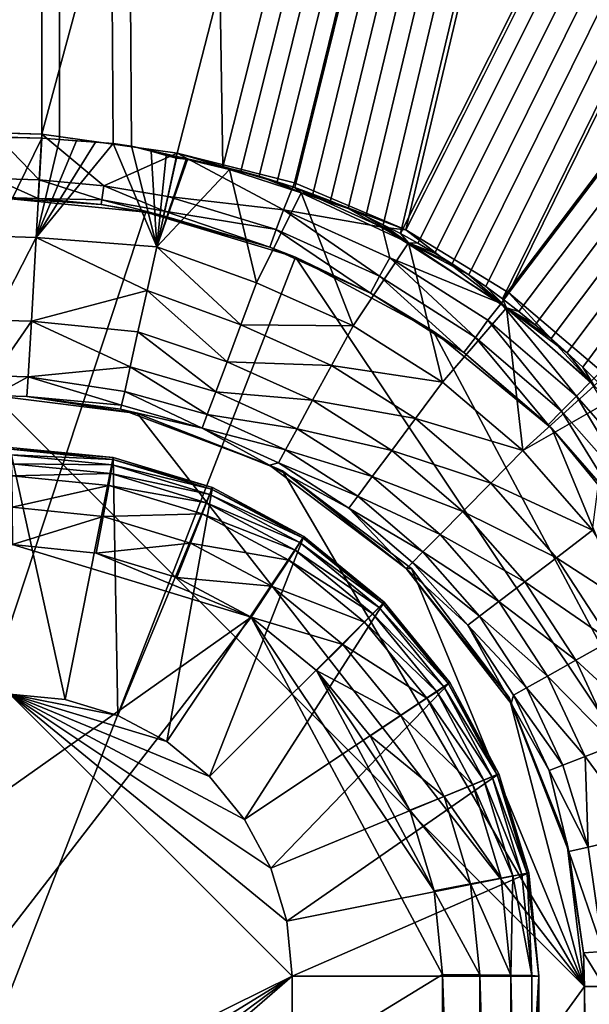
# Model space of a CAD drawing. Header units: metres. Extents: x -901 to 901, y -486 to 401.
# Tile 209 of 256: x 51 to 60, y 31 to 45. Entities that reach past the tile are written whole.
import ezdxf

# ---------------------------------------------------------------- set-up
doc = ezdxf.new("R2010")
doc.units = ezdxf.units.M

msp = doc.modelspace()

# ---------------------------------------------------------------- linework, layer by layer
at = {"layer": 'top0'}
for points in [[(0.734328, 223.983383, -499.717346), (51.480598, 223.983383, -499.717346), (0.734328, 43.760258, -503.492493)], [(51.480598, 223.983383, -499.717346), (50.746269, 43.760258, -503.492493), (0.734328, 43.760258, -503.492493)], [(50.746269, 43.69743, -500.493134), (51.480598, 223.920547, -496.718018), (0.734328, 223.920547, -496.718018)], [(51.480598, 223.983383, -499.717346), (51.480598, 43.739395, -503.49292), (50.746269, 43.760258, -503.492493)], [(50.746269, 43.69743, -500.493134), (51.480598, 43.676567, -500.493591), (51.480598, 223.920547, -496.718018)], [(51.480598, 43.739395, -503.49292), (51.480598, 223.983383, -499.717346), (99.888733, 223.959961, -499.592224)], [(53.527187, 43.449425, -503.495331), (51.480598, 43.739395, -503.49292), (99.888733, 223.959961, -499.592224)], [(51.480598, 223.920547, -496.718018), (54.214935, 43.245422, -500.496002), (99.785164, 223.928391, -496.596436)], [(52.557301, 43.597996, -500.49411), (52.836502, 43.559433, -500.494293), (51.480598, 223.920547, -496.718018)], [(52.836502, 43.559433, -500.494293), (54.214935, 43.245422, -500.496002), (51.480598, 223.920547, -496.718018)], [(51.480598, 43.676567, -500.493591), (51.748047, 43.657581, -500.493927), (51.480598, 223.920547, -496.718018)], [(51.748047, 43.657581, -500.493927), (52.557301, 43.597996, -500.49411), (51.480598, 223.920547, -496.718018)], [(99.888733, 223.959961, -499.592224), (55.299904, 43.002987, -503.495331), (53.527187, 43.449425, -503.495331)], [(54.214935, 43.245422, -500.496002), (54.490093, 43.177109, -500.496002), (99.785164, 223.928391, -496.596436)], [(99.785164, 223.928391, -496.596436), (54.490093, 43.177109, -500.496002), (54.763939, 43.101849, -500.496002)], [(54.763939, 43.101849, -500.496002), (55.036449, 43.019512, -500.496002), (99.785164, 223.928391, -496.596436)], [(55.036449, 43.019512, -500.496002), (55.307594, 42.929974, -500.496002), (99.785164, 223.928391, -496.596436)], [(56.984638, 42.293407, -503.495331), (55.299904, 43.002987, -503.495331), (99.888733, 223.959961, -499.592224)], [(99.785164, 223.928391, -496.596436), (55.307594, 42.929974, -500.496002), (55.577347, 42.833103, -500.496002)], [(55.577347, 42.833103, -500.496002), (55.845684, 42.728775, -500.496002), (99.785164, 223.928391, -496.596436)], [(55.845684, 42.728775, -500.496002), (56.112568, 42.616859, -500.496002), (99.785164, 223.928391, -496.596436)], [(99.785164, 223.928391, -496.596436), (56.112568, 42.616859, -500.496002), (56.377979, 42.497231, -500.496002)], [(56.377979, 42.497231, -500.496002), (56.641891, 42.369759, -500.496002), (99.785164, 223.928391, -496.596436)], [(56.641891, 42.369759, -500.496002), (56.90427, 42.234318, -500.496002), (99.785164, 223.928391, -496.596436)], [(99.785164, 223.928391, -496.596436), (56.90427, 42.234318, -500.496002), (148.050934, 223.930923, -496.255829)], [(56.90427, 42.234318, -500.496002), (57.165089, 42.090778, -500.496002), (148.050934, 223.930923, -496.255829)], [(148.24852, 223.902283, -499.237854), (56.984638, 42.293407, -503.495331), (99.888733, 223.959961, -499.592224)], [(58.54258, 41.33704, -503.495331), (56.984638, 42.293407, -503.495331), (148.24852, 223.902283, -499.237854)], [(148.050934, 223.930923, -496.255829), (57.165089, 42.090778, -500.496002), (57.424324, 41.939011, -500.496002)], [(57.424324, 41.939011, -500.496002), (57.681946, 41.778889, -500.496002), (148.050934, 223.930923, -496.255829)], [(57.681946, 41.778889, -500.496002), (57.937923, 41.610287, -500.496002), (148.050934, 223.930923, -496.255829)], [(57.937923, 41.610287, -500.496002), (58.192173, 41.433163, -500.496002), (148.050934, 223.930923, -496.255829)], [(58.192173, 41.433163, -500.496002), (58.444324, 41.247849, -500.496002), (148.050934, 223.930923, -496.255829)], [(148.050934, 223.930923, -496.255829), (58.444324, 41.247849, -500.496002), (196.310562, 223.897324, -495.732025)], [(58.444324, 41.247849, -500.496002), (58.693947, 41.054779, -500.496002), (196.310562, 223.897324, -495.732025)], [(196.53624, 223.843063, -498.702637), (58.54258, 41.33704, -503.495331), (148.24852, 223.902283, -499.237854)], [(196.310562, 223.897324, -495.732025), (58.693947, 41.054779, -500.496002), (58.940605, 40.854397, -500.496002)], [(58.940605, 40.854397, -500.496002), (59.183861, 40.647129, -500.496002), (196.310562, 223.897324, -495.732025)], [(59.183861, 40.647129, -500.496002), (59.423283, 40.433414, -500.496002), (196.310562, 223.897324, -495.732025)], [(59.423283, 40.433414, -500.496002), (59.658436, 40.213688, -500.496002), (196.310562, 223.897324, -495.732025)], [(59.658436, 40.213688, -500.496002), (59.888878, 39.988384, -500.496002), (196.310562, 223.897324, -495.732025)], [(59.937843, 40.155907, -503.495331), (58.54258, 41.33704, -503.495331), (196.53624, 223.843063, -498.702637)], [(51.480598, 43.739395, -503.49292), (51.441067, 43.050426, -503.791534), (50.746269, 43.760258, -503.492493)], [(51.441067, 43.050426, -503.791534), (50.746269, 43.070175, -503.791107), (50.746269, 43.760258, -503.492493)], [(51.480598, 43.676567, -500.493591), (50.746269, 43.69743, -500.493134), (50.746269, 42.194439, -500.821014)], [(51.394886, 42.176022, -500.821228), (51.480598, 43.676567, -500.493591), (50.746269, 42.194439, -500.821014)], [(51.480598, 43.676567, -500.493591), (51.394886, 42.176022, -500.821228), (51.748047, 43.657581, -500.493927)], [(51.394886, 42.176022, -500.821228), (52.005142, 43.636559, -500.494171), (51.748047, 43.657581, -500.493927)], [(51.441067, 43.050426, -503.791534), (51.480598, 43.739395, -503.49292), (52.41584, 42.956264, -503.79184)], [(51.480598, 43.739395, -503.49292), (53.527187, 43.449425, -503.495331), (52.41584, 42.956264, -503.79184)], [(52.005142, 43.636559, -500.494171), (52.290054, 43.616985, -500.494202), (51.748047, 43.657581, -500.493927)], [(52.290054, 43.616985, -500.494202), (52.557301, 43.597996, -500.49411), (51.748047, 43.657581, -500.493927)], [(52.290054, 43.616985, -500.494202), (52.005142, 43.636559, -500.494171), (51.394886, 42.176022, -500.821228)], [(52.557301, 43.597996, -500.49411), (52.290054, 43.616985, -500.494202), (51.394886, 42.176022, -500.821228)], [(51.394886, 42.176022, -500.821228), (53.21859, 42.036907, -500.80188), (52.557301, 43.597996, -500.49411)], [(53.21859, 42.036907, -500.80188), (52.836502, 43.559433, -500.494293), (52.557301, 43.597996, -500.49411)], [(54.214935, 43.245422, -500.496002), (52.836502, 43.559433, -500.494293), (53.938499, 43.306919, -500.496002)], [(52.836502, 43.559433, -500.494293), (53.131207, 43.48317, -500.495178), (53.938499, 43.306919, -500.496002)], [(53.21859, 42.036907, -500.80188), (53.131207, 43.48317, -500.495178), (52.836502, 43.559433, -500.494293)], [(53.527187, 43.449425, -503.495331), (53.38229, 42.794647, -503.810638), (52.41584, 42.956264, -503.79184)], [(53.938499, 43.306919, -500.496002), (53.131207, 43.48317, -500.495178), (53.680698, 43.358025, -500.496002)], [(53.131207, 43.48317, -500.495178), (53.360977, 43.414993, -500.495972), (53.680698, 43.358025, -500.496002)], [(53.360977, 43.414993, -500.495972), (53.131207, 43.48317, -500.495178), (53.21859, 42.036907, -500.80188)], [(53.514538, 43.37606, -500.496246), (53.360977, 43.414993, -500.495972), (53.21859, 42.036907, -500.80188)], [(53.660591, 43.360207, -500.496033), (53.514538, 43.37606, -500.496246), (53.21859, 42.036907, -500.80188)], [(53.21859, 42.036907, -500.80188), (53.680698, 43.358025, -500.496002), (53.660591, 43.360207, -500.496033)], [(54.315357, 43.202854, -500.496368), (53.680698, 43.358025, -500.496002), (53.21859, 42.036907, -500.80188)], [(53.680698, 43.358025, -500.496002), (53.360977, 43.414993, -500.495972), (53.660591, 43.360207, -500.496033)], [(53.360977, 43.414993, -500.495972), (53.514538, 43.37606, -500.496246), (53.660591, 43.360207, -500.496033)], [(53.38229, 42.794647, -503.810638), (53.527187, 43.449425, -503.495331), (55.135422, 42.596703, -503.576233)], [(53.527187, 43.449425, -503.495331), (55.299904, 43.002987, -503.495331), (55.276535, 42.941959, -503.496429)], [(53.527187, 43.449425, -503.495331), (55.276535, 42.941959, -503.496429), (55.135422, 42.596703, -503.576233)], [(53.938499, 43.306919, -500.496002), (53.680698, 43.358025, -500.496002), (54.315357, 43.202854, -500.496368)], [(54.727398, 41.490242, -500.81778), (54.315357, 43.202854, -500.496368), (53.21859, 42.036907, -500.80188)], [(54.214935, 43.245422, -500.496002), (53.938499, 43.306919, -500.496002), (54.315357, 43.202854, -500.496368)], [(54.315357, 43.202854, -500.496368), (54.490093, 43.177109, -500.496002), (54.214935, 43.245422, -500.496002)], [(55.400627, 42.852398, -500.496796), (54.763939, 43.101849, -500.496002), (54.315357, 43.202854, -500.496368)], [(54.763939, 43.101849, -500.496002), (54.490093, 43.177109, -500.496002), (54.315357, 43.202854, -500.496368)], [(55.400627, 42.852398, -500.496796), (54.315357, 43.202854, -500.496368), (54.727398, 41.490242, -500.81778)], [(51.441067, 43.050426, -503.791534), (51.42411, 42.766815, -504.487732), (50.746269, 43.070175, -503.791107)], [(51.42411, 42.766815, -504.487732), (50.746269, 42.786068, -504.487305), (50.746269, 43.070175, -503.791107)], [(51.42411, 42.766815, -504.487732), (51.441067, 43.050426, -503.791534), (52.386673, 42.747395, -504.112335)], [(52.386673, 42.747395, -504.112335), (51.441067, 43.050426, -503.791534), (52.41584, 42.956264, -503.79184)], [(55.400627, 42.852398, -500.496796), (55.036449, 43.019512, -500.496002), (54.763939, 43.101849, -500.496002)], [(52.41584, 42.956264, -503.79184), (53.332745, 42.571968, -504.144165), (52.386673, 42.747395, -504.112335)], [(52.41584, 42.956264, -503.79184), (53.38229, 42.794647, -503.810638), (53.332745, 42.571968, -504.144165)], [(55.307594, 42.929974, -500.496002), (55.036449, 43.019512, -500.496002), (55.400627, 42.852398, -500.496796)], [(55.135422, 42.596703, -503.576233), (55.276535, 42.941959, -503.496429), (56.627975, 42.332951, -503.496918)], [(55.299904, 43.002987, -503.495331), (56.984638, 42.293407, -503.495331), (55.276535, 42.941959, -503.496429)], [(55.276535, 42.941959, -503.496429), (56.984638, 42.293407, -503.495331), (56.627975, 42.332951, -503.496918)], [(55.577347, 42.833103, -500.496002), (55.307594, 42.929974, -500.496002), (55.400627, 42.852398, -500.496796)], [(53.053326, 42.561069, -514.084778), (39.047081, 0, -514.329285), (50.746269, 42.786068, -514.125061)], [(53.053326, 42.561069, -514.084778), (50.746269, 42.786068, -514.125061), (52.37619, 42.674297, -504.488922)], [(52.37619, 42.674297, -504.488922), (50.746269, 42.786068, -514.125061), (51.42411, 42.766815, -504.487732)], [(50.746269, 42.786068, -514.125061), (50.746269, 42.786068, -504.487305), (51.42411, 42.766815, -504.487732)], [(52.37619, 42.674297, -504.488922), (51.42411, 42.766815, -504.487732), (52.386673, 42.747395, -504.112335)], [(55.023998, 42.299122, -503.792847), (53.332745, 42.571968, -504.144165), (53.38229, 42.794647, -503.810638)], [(55.023998, 42.299122, -503.792847), (53.38229, 42.794647, -503.810638), (55.135422, 42.596703, -503.576233)], [(56.18721, 40.839951, -500.812469), (55.400627, 42.852398, -500.496796), (54.727398, 41.490242, -500.81778)], [(57.023354, 42.096584, -500.497192), (56.112568, 42.616859, -500.496002), (55.400627, 42.852398, -500.496796)], [(56.112568, 42.616859, -500.496002), (55.845684, 42.728775, -500.496002), (55.400627, 42.852398, -500.496796)], [(55.400627, 42.852398, -500.496796), (55.845684, 42.728775, -500.496002), (55.577347, 42.833103, -500.496002)], [(57.023354, 42.096584, -500.497192), (55.400627, 42.852398, -500.496796), (56.18721, 40.839951, -500.812469)], [(52.386673, 42.747395, -504.112335), (53.317749, 42.505882, -504.48996), (52.37619, 42.674297, -504.488922)], [(53.317749, 42.505882, -504.48996), (53.053326, 42.561069, -514.084778), (52.37619, 42.674297, -504.488922)], [(53.332745, 42.571968, -504.144165), (53.317749, 42.505882, -504.48996), (52.386673, 42.747395, -504.112335)], [(56.377979, 42.497231, -500.496002), (56.112568, 42.616859, -500.496002), (57.023354, 42.096584, -500.497192)], [(53.053326, 42.561069, -514.084778), (55.315624, 41.877167, -514.045288), (39.047081, 0, -514.329285)], [(55.315624, 41.877167, -514.045288), (53.053326, 42.561069, -514.084778), (54.924728, 42.031025, -504.491333)], [(53.053326, 42.561069, -514.084778), (53.317749, 42.505882, -504.48996), (54.924728, 42.031025, -504.491333)], [(54.924728, 42.031025, -504.491333), (53.317749, 42.505882, -504.48996), (53.332745, 42.571968, -504.144165)], [(54.924728, 42.031025, -504.491333), (53.332745, 42.571968, -504.144165), (55.023998, 42.299122, -503.792847)], [(56.587814, 41.588539, -503.79187), (55.023998, 42.299122, -503.792847), (55.135422, 42.596703, -503.576233)], [(55.135422, 42.596703, -503.576233), (56.627975, 42.332951, -503.496918), (56.740547, 41.869152, -503.575562)], [(56.587814, 41.588539, -503.79187), (55.135422, 42.596703, -503.576233), (56.740547, 41.869152, -503.575562)], [(56.641891, 42.369759, -500.496002), (56.377979, 42.497231, -500.496002), (57.023354, 42.096584, -500.497192)], [(56.984638, 42.293407, -503.495331), (58.423496, 41.176105, -503.497223), (56.627975, 42.332951, -503.496918)], [(56.627975, 42.332951, -503.496918), (58.423496, 41.176105, -503.497223), (56.740547, 41.869152, -503.575562)], [(57.023354, 42.096584, -500.497192), (56.90427, 42.234318, -500.496002), (56.641891, 42.369759, -500.496002)], [(51.394886, 42.176022, -500.821228), (50.746269, 42.194439, -500.821014), (50.746269, 40.926769, -501.692139)], [(51.32188, 40.910358, -501.692505), (51.394886, 42.176022, -500.821228), (50.746269, 40.926769, -501.692139)], [(51.32188, 40.910358, -501.692505), (53.071827, 41.374107, -501.197449), (51.394886, 42.176022, -500.821228)], [(53.071827, 41.374107, -501.197449), (53.21859, 42.036907, -500.80188), (51.394886, 42.176022, -500.821228)], [(56.449432, 41.335922, -504.492004), (54.924728, 42.031025, -504.491333), (55.023998, 42.299122, -503.792847)], [(56.449432, 41.335922, -504.492004), (55.023998, 42.299122, -503.792847), (56.587814, 41.588539, -503.79187)], [(57.165089, 42.090778, -500.496002), (56.90427, 42.234318, -500.496002), (57.023354, 42.096584, -500.497192)], [(56.984638, 42.293407, -503.495331), (58.54258, 41.33704, -503.495331), (58.423496, 41.176105, -503.497223)], [(53.21859, 42.036907, -500.80188), (53.071827, 41.374107, -501.197449), (54.48864, 40.852997, -501.190765)], [(54.727398, 41.490242, -500.81778), (53.21859, 42.036907, -500.80188), (54.48864, 40.852997, -501.190765)], [(55.315624, 41.877167, -514.045288), (54.924728, 42.031025, -504.491333), (56.449432, 41.335922, -504.492004)], [(57.538776, 39.988106, -500.808441), (57.023354, 42.096584, -500.497192), (56.18721, 40.839951, -500.812469)], [(58.504665, 41.11076, -500.497314), (57.937923, 41.610287, -500.496002), (57.023354, 42.096584, -500.497192)], [(57.937923, 41.610287, -500.496002), (57.681946, 41.778889, -500.496002), (57.023354, 42.096584, -500.497192)], [(57.023354, 42.096584, -500.497192), (57.681946, 41.778889, -500.496002), (57.424324, 41.939011, -500.496002)], [(57.424324, 41.939011, -500.496002), (57.165089, 42.090778, -500.496002), (57.023354, 42.096584, -500.497192)], [(58.504665, 41.11076, -500.497314), (57.023354, 42.096584, -500.497192), (57.538776, 39.988106, -500.808441)], [(55.315624, 41.877167, -514.045288), (62.686565, 30.845772, -513.916626), (39.047081, 0, -514.329285)], [(55.315624, 41.877167, -514.045288), (57.398903, 40.761074, -514.008911), (62.686565, 30.845772, -513.916626)], [(57.398903, 40.761074, -514.008911), (55.315624, 41.877167, -514.045288), (56.449432, 41.335922, -504.492004)], [(58.035034, 40.665485, -503.791016), (56.587814, 41.588539, -503.79187), (56.740547, 41.869152, -503.575562)], [(56.740547, 41.869152, -503.575562), (58.423496, 41.176105, -503.497223), (58.226128, 40.922977, -503.57489)], [(58.035034, 40.665485, -503.791016), (56.740547, 41.869152, -503.575562), (58.226128, 40.922977, -503.57489)], [(57.8619, 40.434219, -504.492279), (56.449432, 41.335922, -504.492004), (56.587814, 41.588539, -503.79187)], [(57.8619, 40.434219, -504.492279), (56.587814, 41.588539, -503.79187), (58.035034, 40.665485, -503.791016)], [(58.504665, 41.11076, -500.497314), (58.192173, 41.433163, -500.496002), (57.937923, 41.610287, -500.496002)], [(54.727398, 41.490242, -500.81778), (54.48864, 40.852997, -501.190765), (56.18721, 40.839951, -500.812469)], [(58.444324, 41.247849, -500.496002), (58.192173, 41.433163, -500.496002), (58.504665, 41.11076, -500.497314)], [(52.932922, 40.747772, -501.753448), (53.071827, 41.374107, -501.197449), (51.32188, 40.910358, -501.692505)], [(53.071827, 41.374107, -501.197449), (52.932922, 40.747772, -501.753448), (54.279751, 40.295712, -501.687561)], [(54.48864, 40.852997, -501.190765), (53.071827, 41.374107, -501.197449), (54.279751, 40.295712, -501.687561)], [(57.398903, 40.761074, -514.008911), (56.449432, 41.335922, -504.492004), (57.8619, 40.434219, -504.492279)], [(58.54258, 41.33704, -503.495331), (59.777237, 39.993813, -503.497284), (58.423496, 41.176105, -503.497223)], [(58.54258, 41.33704, -503.495331), (59.937843, 40.155907, -503.495331), (59.777237, 39.993813, -503.497284)], [(58.423496, 41.176105, -503.497223), (59.563244, 39.778004, -503.574524), (58.226128, 40.922977, -503.57489)], [(58.423496, 41.176105, -503.497223), (59.777237, 39.993813, -503.497284), (59.563244, 39.778004, -503.574524)], [(58.693947, 41.054779, -500.496002), (58.444324, 41.247849, -500.496002), (58.504665, 41.11076, -500.497314)], [(58.753883, 38.951244, -500.80658), (58.504665, 41.11076, -500.497314), (57.538776, 39.988106, -500.808441)], [(59.423283, 40.433414, -500.496002), (58.504665, 41.11076, -500.497314), (59.833427, 39.931664, -500.497345)], [(59.423283, 40.433414, -500.496002), (59.183861, 40.647129, -500.496002), (58.504665, 41.11076, -500.497314)], [(59.183861, 40.647129, -500.496002), (58.940605, 40.854397, -500.496002), (58.504665, 41.11076, -500.497314)], [(58.504665, 41.11076, -500.497314), (58.940605, 40.854397, -500.496002), (58.693947, 41.054779, -500.496002)], [(59.833427, 39.931664, -500.497345), (58.504665, 41.11076, -500.497314), (58.753883, 38.951244, -500.80658)], [(51.32188, 40.910358, -501.692505), (50.746269, 40.926769, -501.692139), (50.746269, 40.082375, -502.977753)], [(51.272408, 40.067234, -502.97821), (51.32188, 40.910358, -501.692505), (50.746269, 40.082375, -502.977753)], [(51.32188, 40.910358, -501.692505), (51.272408, 40.067234, -502.97821), (52.815323, 40.218494, -502.407654)], [(52.815323, 40.218494, -502.407654), (52.932922, 40.747772, -501.753448), (51.32188, 40.910358, -501.692505)], [(55.859848, 40.239231, -501.184296), (54.48864, 40.852997, -501.190765), (54.279751, 40.295712, -501.687561)], [(54.48864, 40.852997, -501.190765), (55.859848, 40.239231, -501.184296), (56.18721, 40.839951, -500.812469)], [(56.18721, 40.839951, -500.812469), (55.859848, 40.239231, -501.184296), (57.538776, 39.988106, -500.808441)], [(59.337708, 39.549347, -503.790588), (58.035034, 40.665485, -503.791016), (58.226128, 40.922977, -503.57489)], [(58.226128, 40.922977, -503.57489), (59.563244, 39.778004, -503.574524), (59.337708, 39.549347, -503.790588)], [(52.932922, 40.747772, -501.753448), (52.815323, 40.218494, -502.407654), (54.10844, 39.838951, -502.2901)], [(54.279751, 40.295712, -501.687561), (52.932922, 40.747772, -501.753448), (54.10844, 39.838951, -502.2901)], [(57.398903, 40.761074, -514.008911), (59.189335, 39.288837, -513.977661), (62.686565, 30.845772, -513.916626)], [(59.189335, 39.288837, -513.977661), (57.398903, 40.761074, -514.008911), (57.8619, 40.434219, -504.492279)], [(59.134209, 39.343594, -504.492493), (57.8619, 40.434219, -504.492279), (58.035034, 40.665485, -503.791016)], [(59.134209, 39.343594, -504.492493), (58.035034, 40.665485, -503.791016), (59.337708, 39.549347, -503.790588)], [(59.189335, 39.288837, -513.977661), (57.8619, 40.434219, -504.492279), (59.134209, 39.343594, -504.492493)], [(59.658436, 40.213688, -500.496002), (59.423283, 40.433414, -500.496002), (59.833427, 39.931664, -500.497345)], [(55.573418, 39.713619, -501.681), (54.279751, 40.295712, -501.687561), (54.10844, 39.838951, -502.2901)], [(55.859848, 40.239231, -501.184296), (54.279751, 40.295712, -501.687561), (55.573418, 39.713619, -501.681)], [(57.129223, 39.436836, -501.179413), (55.859848, 40.239231, -501.184296), (55.573418, 39.713619, -501.681)], [(57.538776, 39.988106, -500.808441), (55.859848, 40.239231, -501.184296), (57.129223, 39.436836, -501.179413)], [(51.272408, 40.067234, -502.97821), (50.746269, 40.082375, -502.977753), (50.746269, 39.786068, -504.487305)], [(51.272408, 40.067234, -502.97821), (52.732258, 39.845852, -503.096191), (52.815323, 40.218494, -502.407654)], [(53.980938, 39.49931, -502.976166), (52.815323, 40.218494, -502.407654), (52.732258, 39.845852, -503.096191)], [(54.10844, 39.838951, -502.2901), (52.815323, 40.218494, -502.407654), (53.980938, 39.49931, -502.976166)], [(59.833427, 39.931664, -500.497345), (59.888878, 39.988384, -500.496002), (59.658436, 40.213688, -500.496002)], [(51.253803, 39.771652, -504.487732), (51.272408, 40.067234, -502.97821), (50.746269, 39.786068, -504.487305)], [(51.272408, 40.067234, -502.97821), (51.253803, 39.771652, -504.487732), (52.685894, 39.639523, -503.791504)], [(52.732258, 39.845852, -503.096191), (51.272408, 40.067234, -502.97821), (52.685894, 39.639523, -503.791504)], [(58.753883, 38.951244, -500.80658), (57.538776, 39.988106, -500.808441), (57.129223, 39.436836, -501.179413)], [(60.059483, 39.698837, -500.497345), (59.833427, 39.931664, -500.497345), (58.753883, 38.951244, -500.80658)], [(59.777237, 39.993813, -503.497284), (60.725868, 38.456242, -503.574677), (59.563244, 39.778004, -503.574524)], [(37.297665, 0, -511.359344), (59.686565, 30.845772, -510.968536), (50.746269, 39.786068, -511.124603)], [(50.746269, 39.786068, -504.487305), (50.746269, 39.786068, -511.124603), (51.253803, 39.771652, -504.487732)], [(50.746269, 39.786068, -511.124603), (52.928169, 39.515732, -511.086517), (51.253803, 39.771652, -504.487732)], [(50.746269, 39.786068, -511.124603), (59.686565, 30.845772, -510.968536), (52.928169, 39.515732, -511.086517)], [(52.732258, 39.845852, -503.096191), (52.685894, 39.639523, -503.791504), (53.90247, 39.290676, -503.720642)], [(53.980938, 39.49931, -502.976166), (52.732258, 39.845852, -503.096191), (53.90247, 39.290676, -503.720642)], [(55.338547, 39.282646, -502.284454), (54.10844, 39.838951, -502.2901), (53.980938, 39.49931, -502.976166)], [(55.573418, 39.713619, -501.681), (54.10844, 39.838951, -502.2901), (55.338547, 39.282646, -502.284454)], [(59.563244, 39.778004, -503.574524), (60.470753, 38.261562, -503.790802), (59.337708, 39.549347, -503.790588)], [(59.563244, 39.778004, -503.574524), (60.725868, 38.456242, -503.574677), (60.470753, 38.261562, -503.790802)], [(52.928169, 39.515732, -511.086517), (52.671135, 39.576397, -504.489716), (51.253803, 39.771652, -504.487732)], [(52.685894, 39.639523, -503.791504), (51.253803, 39.771652, -504.487732), (52.671135, 39.576397, -504.489716)], [(53.90247, 39.290676, -503.720642), (52.685894, 39.639523, -503.791504), (52.671135, 39.576397, -504.489716)], [(56.770752, 38.954365, -501.676086), (55.573418, 39.713619, -501.681), (55.338547, 39.282646, -502.284454)], [(57.129223, 39.436836, -501.179413), (55.573418, 39.713619, -501.681), (56.770752, 38.954365, -501.676086)], [(60.059483, 39.698837, -500.497345), (58.753883, 38.951244, -500.80658), (59.806862, 37.748905, -500.807709)], [(54.923954, 38.731808, -504.492096), (52.671135, 39.576397, -504.489716), (52.928169, 39.515732, -511.086517)], [(52.671135, 39.576397, -504.489716), (54.923954, 38.731808, -504.492096), (53.90247, 39.290676, -503.720642)], [(55.118446, 38.644039, -511.048279), (54.923954, 38.731808, -504.492096), (52.928169, 39.515732, -511.086517)], [(59.686565, 30.845772, -510.968536), (55.118446, 38.644039, -511.048279), (52.928169, 39.515732, -511.086517)], [(55.163841, 38.962074, -502.972198), (53.980938, 39.49931, -502.976166), (53.90247, 39.290676, -503.720642)], [(55.338547, 39.282646, -502.284454), (53.980938, 39.49931, -502.976166), (55.163841, 38.962074, -502.972198)], [(60.241295, 38.085556, -504.492523), (59.134209, 39.343594, -504.492493), (59.337708, 39.549347, -503.790588)], [(59.337708, 39.549347, -503.790588), (60.470753, 38.261562, -503.790802), (60.241295, 38.085556, -504.492523)], [(58.270687, 38.461559, -501.177216), (57.129223, 39.436836, -501.179413), (56.770752, 38.954365, -501.676086)], [(58.753883, 38.951244, -500.80658), (57.129223, 39.436836, -501.179413), (58.270687, 38.461559, -501.177216)], [(60.241295, 38.085556, -504.492523), (59.189335, 39.288837, -513.977661), (59.134209, 39.343594, -504.492493)], [(54.923954, 38.731808, -504.492096), (55.056477, 38.765095, -503.718964), (53.90247, 39.290676, -503.720642)], [(53.90247, 39.290676, -503.720642), (55.056477, 38.765095, -503.718964), (55.163841, 38.962074, -502.972198)], [(56.476746, 38.558693, -502.280212), (55.338547, 39.282646, -502.284454), (55.163841, 38.962074, -502.972198)], [(56.770752, 38.954365, -501.676086), (55.338547, 39.282646, -502.284454), (56.476746, 38.558693, -502.280212)], [(62.686565, 30.845772, -513.916626), (59.189335, 39.288837, -513.977661), (60.661572, 37.498405, -513.951965)], [(60.661572, 37.498405, -513.951965), (59.189335, 39.288837, -513.977661), (60.241295, 38.085556, -504.492523)], [(55.056477, 38.765095, -503.718964), (56.258007, 38.26437, -502.969208), (55.163841, 38.962074, -502.972198)], [(55.163841, 38.962074, -502.972198), (56.258007, 38.26437, -502.969208), (56.476746, 38.558693, -502.280212)], [(57.847679, 38.03297, -501.673889), (56.770752, 38.954365, -501.676086), (56.476746, 38.558693, -502.280212)], [(58.270687, 38.461559, -501.177216), (56.770752, 38.954365, -501.676086), (57.847679, 38.03297, -501.673889)], [(59.806862, 37.748905, -500.807709), (58.753883, 38.951244, -500.80658), (58.270687, 38.461559, -501.177216)], [(55.056477, 38.765095, -503.718964), (54.923954, 38.731808, -504.492096), (56.123581, 38.083557, -503.717621)], [(56.990051, 37.170925, -504.493225), (54.923954, 38.731808, -504.492096), (55.118446, 38.644039, -511.048279)], [(54.923954, 38.731808, -504.492096), (56.990051, 37.170925, -504.493225), (56.123581, 38.083557, -503.717621)], [(56.258007, 38.26437, -502.969208), (55.056477, 38.765095, -503.718964), (56.123581, 38.083557, -503.717621)], [(57.068016, 37.167519, -511.014252), (56.990051, 37.170925, -504.493225), (55.118446, 38.644039, -511.048279)], [(59.686565, 30.845772, -510.968536), (57.068016, 37.167519, -511.014252), (55.118446, 38.644039, -511.048279)], [(56.258007, 38.26437, -502.969208), (57.500675, 37.681499, -502.278351), (56.476746, 38.558693, -502.280212)], [(56.476746, 38.558693, -502.280212), (57.500675, 37.681499, -502.278351), (57.847679, 38.03297, -501.673889)], [(59.260544, 37.331959, -501.178589), (58.270687, 38.461559, -501.177216), (57.847679, 38.03297, -501.673889)], [(59.806862, 37.748905, -500.807709), (58.270687, 38.461559, -501.177216), (59.260544, 37.331959, -501.178589)], [(57.242462, 37.420101, -502.967957), (56.258007, 38.26437, -502.969208), (56.123581, 38.083557, -503.717621)], [(57.500675, 37.681499, -502.278351), (56.258007, 38.26437, -502.969208), (57.242462, 37.420101, -502.967957)], [(56.123581, 38.083557, -503.717621), (56.990051, 37.170925, -504.493225), (57.083736, 37.259602, -503.717102)], [(56.123581, 38.083557, -503.717621), (57.083736, 37.259602, -503.717102), (57.242462, 37.420101, -502.967957)], [(57.500675, 37.681499, -502.278351), (58.782337, 36.96706, -501.675354), (57.847679, 38.03297, -501.673889)], [(57.847679, 38.03297, -501.673889), (58.782337, 36.96706, -501.675354), (59.260544, 37.331959, -501.178589)], [(60.676392, 36.409519, -500.811127), (59.806862, 37.748905, -500.807709), (59.260544, 37.331959, -501.178589)], [(58.390114, 36.667847, -502.279663), (57.500675, 37.681499, -502.278351), (57.242462, 37.420101, -502.967957)], [(58.782337, 36.96706, -501.675354), (57.500675, 37.681499, -502.278351), (58.390114, 36.667847, -502.279663)], [(57.083736, 37.259602, -503.717102), (58.098305, 36.445328, -502.968994), (57.242462, 37.420101, -502.967957)], [(57.242462, 37.420101, -502.967957), (58.098305, 36.445328, -502.968994), (58.390114, 36.667847, -502.279663)], [(56.990051, 37.170925, -504.493225), (57.918987, 36.308712, -503.717804), (57.083736, 37.259602, -503.717102)], [(57.083736, 37.259602, -503.717102), (57.918987, 36.308712, -503.717804), (58.098305, 36.445328, -502.968994)], [(58.782337, 36.96706, -501.675354), (60.078735, 36.074673, -501.182739), (59.260544, 37.331959, -501.178589)], [(59.260544, 37.331959, -501.178589), (60.078735, 36.074673, -501.182739), (60.676392, 36.409519, -500.811127)], [(58.577736, 35.125675, -504.492859), (56.990051, 37.170925, -504.493225), (58.544537, 35.217949, -510.988495)], [(56.990051, 37.170925, -504.493225), (57.068016, 37.167519, -511.014252), (58.544537, 35.217949, -510.988495)], [(56.990051, 37.170925, -504.493225), (58.577736, 35.125675, -504.492859), (57.918987, 36.308712, -503.717804)], [(58.544537, 35.217949, -510.988495), (57.068016, 37.167519, -511.014252), (59.686565, 30.845772, -510.968536)], [(59.555836, 35.78154, -501.679565), (58.782337, 36.96706, -501.675354), (58.390114, 36.667847, -502.279663)], [(59.555836, 35.78154, -501.679565), (60.078735, 36.074673, -501.182739), (58.782337, 36.96706, -501.675354)], [(58.098305, 36.445328, -502.968994), (59.127155, 35.541039, -502.283356), (58.390114, 36.667847, -502.279663)], [(58.390114, 36.667847, -502.279663), (59.127155, 35.541039, -502.283356), (59.555836, 35.78154, -501.679565)], [(57.918987, 36.308712, -503.717804), (58.808407, 35.361977, -502.97168), (58.098305, 36.445328, -502.968994)], [(58.098305, 36.445328, -502.968994), (58.808407, 35.361977, -502.97168), (59.127155, 35.541039, -502.283356)], [(58.577736, 35.125675, -504.492859), (58.612728, 35.25174, -503.719086), (57.918987, 36.308712, -503.717804)], [(57.918987, 36.308712, -503.717804), (58.612728, 35.25174, -503.719086), (58.808407, 35.361977, -502.97168)], [(60.078735, 36.074673, -501.182739), (59.555836, 35.78154, -501.679565), (60.707558, 34.717144, -501.189087)], [(59.555836, 35.78154, -501.679565), (59.127155, 35.541039, -502.283356), (60.151726, 34.501732, -501.685944)], [(60.707558, 34.717144, -501.189087), (59.555836, 35.78154, -501.679565), (60.151726, 34.501732, -501.685944)], [(59.127155, 35.541039, -502.283356), (58.808407, 35.361977, -502.97168), (59.69632, 34.324642, -502.288818)], [(60.151726, 34.501732, -501.685944), (59.127155, 35.541039, -502.283356), (59.69632, 34.324642, -502.288818)], [(58.808407, 35.361977, -502.97168), (58.612728, 35.25174, -503.719086), (59.357925, 34.192322, -502.975403)], [(59.69632, 34.324642, -502.288818), (58.808407, 35.361977, -502.97168), (59.357925, 34.192322, -502.975403)], [(58.577736, 35.125675, -504.492859), (58.544537, 35.217949, -510.988495), (59.416233, 33.027672, -510.973267)], [(59.416233, 33.027672, -510.973267), (58.544537, 35.217949, -510.988495), (59.686565, 30.845772, -510.968536)], [(58.612728, 35.25174, -503.719086), (58.577736, 35.125675, -504.492859), (59.150402, 34.110184, -503.720551)], [(59.357925, 34.192322, -502.975403), (58.612728, 35.25174, -503.719086), (59.150402, 34.110184, -503.720551)], [(59.451004, 32.884521, -504.490143), (58.577736, 35.125675, -504.492859), (59.416233, 33.027672, -510.973267)], [(59.150402, 34.110184, -503.720551), (58.577736, 35.125675, -504.492859), (59.451004, 32.884521, -504.490143)], [(59.69632, 34.324642, -502.288818), (60.561062, 33.14724, -501.694946), (60.151726, 34.501732, -501.685944)], [(59.357925, 34.192322, -502.975403), (59.738998, 32.953445, -502.980713), (59.69632, 34.324642, -502.288818)], [(59.738998, 32.953445, -502.980713), (60.561062, 33.14724, -501.694946), (59.69632, 34.324642, -502.288818)], [(59.738998, 32.953445, -502.980713), (59.357925, 34.192322, -502.975403), (59.150402, 34.110184, -503.720551)], [(59.451004, 32.884521, -504.490143), (59.738998, 32.953445, -502.980713), (59.150402, 34.110184, -503.720551)], [(59.738998, 32.953445, -502.980713), (59.967731, 31.37191, -502.97821), (60.561062, 33.14724, -501.694946)], [(59.451004, 32.884521, -504.490143), (59.416233, 33.027672, -510.973267), (59.67215, 31.353306, -504.487732)], [(59.416233, 33.027672, -510.973267), (59.686565, 30.845772, -510.968536), (59.67215, 31.353306, -504.487732)], [(59.738998, 32.953445, -502.980713), (59.451004, 32.884521, -504.490143), (59.967731, 31.37191, -502.97821)], [(59.451004, 32.884521, -504.490143), (59.67215, 31.353306, -504.487732), (59.967731, 31.37191, -502.97821)], [(59.967731, 31.37191, -502.97821), (59.67215, 31.353306, -504.487732), (59.982872, 30.845772, -502.977753)], [(59.67215, 31.353306, -504.487732), (59.686565, 30.845772, -504.487305), (59.982872, 30.845772, -502.977753)], [(59.67215, 31.353306, -504.487732), (59.686565, 30.845772, -510.968536), (59.686565, 30.845772, -504.487305)], [(37.297665, 0, -511.359344), (59.686565, -30.845772, -510.968536), (59.686565, 30.845772, -510.968536)], [(39.047081, 0, -514.329285), (62.686565, 30.845772, -513.916626), (62.686565, -30.845772, -513.916626)], [(59.686565, 0.734328, -504.487305), (59.982716, 0.734328, -502.977814), (59.686565, 30.845772, -504.487305)], [(59.982716, 0.734328, -502.977814), (59.982872, 30.845772, -502.977753), (59.686565, 30.845772, -504.487305)], [(59.686565, -30.845772, -510.968536), (59.686565, 0.734328, -504.487305), (59.686565, 30.845772, -510.968536)], [(59.686565, 0.734328, -504.487305), (59.686565, 30.845772, -504.487305), (59.686565, 30.845772, -510.968536)]]:
    msp.add_3dface(points, dxfattribs=at)
at = {"layer": 'top0123458'}
for points in [[(52.558182, 38.847538, -503.348846), (51.830093, 35.187199, -504.348846), (50.997459, 39.001259, -503.348846)], [(51.830093, 35.187199, -504.348846), (50.997459, 35.269207, -504.348846), (50.997459, 39.001259, -503.348846)], [(52.558182, 38.847538, -503.348846), (50.997459, 39.001259, -503.348846), (52.557682, 38.847637, -503.011566)], [(50.997459, 39.001259, -503.348846), (50.997459, 39.001259, -502.981232), (52.557682, 38.847637, -503.011566)], [(52.557682, 38.847637, -503.011566), (50.997459, 39.001259, -502.981232), (51.004841, 38.973118, -502.692139)], [(52.555252, 38.819408, -502.723572), (51.004841, 38.973118, -502.692139), (51.011944, 38.889755, -502.413879)], [(52.555252, 38.819408, -502.723572), (52.557682, 38.847637, -503.011566), (51.004841, 38.973118, -502.692139)], [(52.545036, 38.736835, -502.445282), (52.555252, 38.819408, -502.723572), (51.011944, 38.889755, -502.413879)], [(51.011944, 38.889755, -502.413879), (51.018505, 38.754295, -502.156921), (52.545036, 38.736835, -502.445282)], [(51.018505, 38.754295, -502.156921), (52.52417, 38.603291, -502.188629), (52.545036, 38.736835, -502.445282)], [(51.018505, 38.754295, -502.156921), (51.024277, 38.571823, -501.930908), (52.52417, 38.603291, -502.188629)], [(52.630733, 34.944328, -504.348846), (51.830093, 35.187199, -504.348846), (52.558182, 38.847538, -503.348846)], [(52.545036, 38.736835, -502.445282), (52.52417, 38.603291, -502.188629), (54.018902, 38.289047, -502.471466)], [(54.046371, 38.367149, -502.749359), (52.555252, 38.819408, -502.723572), (52.545036, 38.736835, -502.445282)], [(54.018902, 38.289047, -502.471466), (54.046371, 38.367149, -502.749359), (52.545036, 38.736835, -502.445282)], [(54.058289, 38.392559, -503.036896), (52.557682, 38.847637, -503.011566), (52.555252, 38.819408, -502.723572)], [(54.046371, 38.367149, -502.749359), (54.058289, 38.392559, -503.036896), (52.555252, 38.819408, -502.723572)], [(52.558182, 38.847538, -503.348846), (52.557682, 38.847637, -503.011566), (54.058289, 38.392559, -503.036896)], [(54.058926, 38.392292, -503.348846), (52.630733, 34.944328, -504.348846), (52.558182, 38.847538, -503.348846)], [(54.058926, 38.392292, -503.348846), (52.558182, 38.847538, -503.348846), (54.058289, 38.392559, -503.036896)], [(51.024277, 38.571823, -501.930908), (52.493519, 38.424175, -501.962921), (52.52417, 38.603291, -502.188629)], [(52.52417, 38.603291, -502.188629), (52.493519, 38.424175, -501.962921), (53.971306, 38.163086, -502.215118)], [(52.52417, 38.603291, -502.188629), (53.971306, 38.163086, -502.215118), (54.018902, 38.289047, -502.471466)], [(52.493519, 38.424175, -501.962921), (51.024277, 38.571823, -501.930908), (51.032619, 38.09473, -501.604065)], [(52.407623, 37.956566, -501.635773), (52.493519, 38.424175, -501.962921), (51.032619, 38.09473, -501.604065)], [(53.905518, 37.99435, -501.989563), (52.493519, 38.424175, -501.962921), (52.407623, 37.956566, -501.635773)], [(52.493519, 38.424175, -501.962921), (53.905518, 37.99435, -501.989563), (53.971306, 38.163086, -502.215118)], [(53.368607, 34.549927, -504.348846), (52.630733, 34.944328, -504.348846), (54.058926, 38.392292, -503.348846)], [(55.44202, 37.653015, -503.348846), (53.368607, 34.549927, -504.348846), (54.058926, 38.392292, -503.348846)], [(54.018902, 38.289047, -502.471466), (53.971306, 38.163086, -502.215118), (55.381748, 37.55983, -502.492371)], [(55.424763, 37.630009, -502.769592), (54.046371, 38.367149, -502.749359), (54.018902, 38.289047, -502.471466)], [(55.381748, 37.55983, -502.492371), (55.424763, 37.630009, -502.769592), (54.018902, 38.289047, -502.471466)], [(55.441494, 37.653366, -503.056335), (54.058289, 38.392559, -503.036896), (54.046371, 38.367149, -502.749359)], [(55.424763, 37.630009, -502.769592), (55.441494, 37.653366, -503.056335), (54.046371, 38.367149, -502.749359)], [(54.058926, 38.392292, -503.348846), (54.058289, 38.392559, -503.036896), (55.441494, 37.653366, -503.056335)], [(55.44202, 37.653015, -503.348846), (54.058926, 38.392292, -503.348846), (55.441494, 37.653366, -503.056335)], [(53.971306, 38.163086, -502.215118), (53.905518, 37.99435, -501.989563), (55.309914, 37.446793, -502.236511)], [(53.971306, 38.163086, -502.215118), (55.309914, 37.446793, -502.236511), (55.381748, 37.55983, -502.492371)], [(52.407623, 37.956566, -501.635773), (51.032619, 38.09473, -501.604065), (51.03574, 37.529404, -501.481964)], [(53.72942, 37.554195, -501.66217), (53.905518, 37.99435, -501.989563), (52.407623, 37.956566, -501.635773)], [(55.212158, 37.295429, -502.01123), (53.905518, 37.99435, -501.989563), (53.72942, 37.554195, -501.66217)], [(53.905518, 37.99435, -501.989563), (55.212158, 37.295429, -502.01123), (55.309914, 37.446793, -502.236511)], [(52.302608, 37.402714, -501.512329), (52.407623, 37.956566, -501.635773), (51.03574, 37.529404, -501.481964)], [(53.72942, 37.554195, -501.66217), (52.407623, 37.956566, -501.635773), (52.302608, 37.402714, -501.512329)], [(53.521004, 37.031685, -501.537689), (53.72942, 37.554195, -501.66217), (52.302608, 37.402714, -501.512329)], [(54.015354, 34.019154, -504.348846), (53.368607, 34.549927, -504.348846), (55.44202, 37.653015, -503.348846)], [(54.953671, 36.900608, -501.683411), (53.72942, 37.554195, -501.66217), (53.521004, 37.031685, -501.537689)], [(54.953671, 36.900608, -501.683411), (55.212158, 37.295429, -502.01123), (53.72942, 37.554195, -501.66217)], [(56.654312, 36.658112, -503.348846), (54.015354, 34.019154, -504.348846), (55.44202, 37.653015, -503.348846)], [(55.381748, 37.55983, -502.492371), (55.309914, 37.446793, -502.236511), (56.57967, 36.577766, -502.506226)], [(56.636173, 36.637032, -502.782898), (55.424763, 37.630009, -502.769592), (55.381748, 37.55983, -502.492371)], [(56.57967, 36.577766, -502.506226), (56.636173, 36.637032, -502.782898), (55.381748, 37.55983, -502.492371)], [(56.654022, 36.658401, -503.069031), (55.441494, 37.653366, -503.056335), (55.424763, 37.630009, -502.769592)], [(56.636173, 36.637032, -502.782898), (56.654022, 36.658401, -503.069031), (55.424763, 37.630009, -502.769592)], [(55.44202, 37.653015, -503.348846), (55.441494, 37.653366, -503.056335), (56.654022, 36.658401, -503.069031)], [(56.654312, 36.658112, -503.348846), (55.44202, 37.653015, -503.348846), (56.654022, 36.658401, -503.069031)], [(54.647114, 36.431499, -501.557129), (51.03574, 37.529404, -501.481964), (41.584717, 27.190104, -501.095673)], [(52.302608, 37.402714, -501.512329), (51.03574, 37.529404, -501.481964), (54.647114, 36.431499, -501.557129)], [(53.521004, 37.031685, -501.537689), (52.302608, 37.402714, -501.512329), (54.647114, 36.431499, -501.557129)], [(55.309914, 37.446793, -502.236511), (55.212158, 37.295429, -502.01123), (56.486675, 36.482216, -502.250732)], [(55.309914, 37.446793, -502.236511), (56.486675, 36.482216, -502.250732), (56.57967, 36.577766, -502.506226)], [(56.360912, 36.354198, -502.025635), (55.212158, 37.295429, -502.01123), (54.953671, 36.900608, -501.683411)], [(55.212158, 37.295429, -502.01123), (56.360912, 36.354198, -502.025635), (56.486675, 36.482216, -502.250732)], [(54.647114, 36.431499, -501.557129), (54.953671, 36.900608, -501.683411), (53.521004, 37.031685, -501.537689)], [(56.030045, 36.020039, -501.69754), (54.953671, 36.900608, -501.683411), (54.647114, 36.431499, -501.557129)], [(56.030045, 36.020039, -501.69754), (56.360912, 36.354198, -502.025635), (54.953671, 36.900608, -501.683411)], [(54.546131, 33.372402, -504.348846), (54.015354, 34.019154, -504.348846), (56.654312, 36.658112, -503.348846)], [(57.649216, 35.44582, -503.348846), (54.546131, 33.372402, -504.348846), (56.654312, 36.658112, -503.348846)], [(57.649147, 35.445923, -503.07428), (56.654022, 36.658401, -503.069031), (56.636173, 36.637032, -502.782898)], [(56.654312, 36.658112, -503.348846), (56.654022, 36.658401, -503.069031), (57.649147, 35.445923, -503.07428)], [(57.649216, 35.44582, -503.348846), (56.654312, 36.658112, -503.348846), (57.649147, 35.445923, -503.07428)], [(56.57967, 36.577766, -502.506226), (56.486675, 36.482216, -502.250732), (57.560921, 35.379028, -502.511322)], [(57.62878, 35.424877, -502.788055), (56.636173, 36.637032, -502.782898), (56.57967, 36.577766, -502.506226)], [(57.560921, 35.379028, -502.511322), (57.62878, 35.424877, -502.788055), (56.57967, 36.577766, -502.506226)], [(57.62878, 35.424877, -502.788055), (57.649147, 35.445923, -503.07428), (56.636173, 36.637032, -502.782898)], [(41.584717, 27.190104, -501.095673), (44.133053, 22.82192, -501.095673), (54.647114, 36.431499, -501.557129)], [(44.133053, 22.82192, -501.095673), (57.540619, 31.024525, -501.547089), (54.647114, 36.431499, -501.557129)], [(55.635143, 35.624378, -501.569855), (56.030045, 36.020039, -501.69754), (54.647114, 36.431499, -501.557129)], [(57.540619, 31.024525, -501.547089), (57.413479, 32.292343, -501.563538), (54.647114, 36.431499, -501.557129)], [(54.647114, 36.431499, -501.557129), (57.413479, 32.292343, -501.563538), (55.635143, 35.624378, -501.569855)], [(57.301022, 35.204815, -502.030701), (56.360912, 36.354198, -502.025635), (56.030045, 36.020039, -501.69754)], [(56.486675, 36.482216, -502.250732), (56.360912, 36.354198, -502.025635), (57.450191, 35.304684, -502.255798)], [(56.360912, 36.354198, -502.025635), (57.301022, 35.204815, -502.030701), (57.450191, 35.304684, -502.255798)], [(56.486675, 36.482216, -502.250732), (57.450191, 35.304684, -502.255798), (57.560921, 35.379028, -502.511322)], [(56.909866, 34.943546, -501.702637), (56.030045, 36.020039, -501.69754), (55.635143, 35.624378, -501.569855)], [(56.909866, 34.943546, -501.702637), (57.301022, 35.204815, -502.030701), (56.030045, 36.020039, -501.69754)], [(56.44228, 34.637451, -501.575134), (56.909866, 34.943546, -501.702637), (55.635143, 35.624378, -501.569855)], [(57.413479, 32.292343, -501.563538), (57.041985, 33.511745, -501.572968), (55.635143, 35.624378, -501.569855)], [(55.635143, 35.624378, -501.569855), (57.041985, 33.511745, -501.572968), (56.44228, 34.637451, -501.575134)], [(54.940529, 32.634529, -504.348846), (54.546131, 33.372402, -504.348846), (57.649216, 35.44582, -503.348846)], [(58.388496, 34.062725, -503.348846), (54.940529, 32.634529, -504.348846), (57.649216, 35.44582, -503.348846)], [(57.450191, 35.304684, -502.255798), (57.301022, 35.204815, -502.030701), (58.165157, 33.965118, -502.252808)], [(57.560921, 35.379028, -502.511322), (57.450191, 35.304684, -502.255798), (58.289139, 34.015186, -502.508514)], [(57.450191, 35.304684, -502.255798), (58.165157, 33.965118, -502.252808), (58.289139, 34.015186, -502.508514)], [(58.365471, 34.045509, -502.785553), (57.62878, 35.424877, -502.788055), (57.560921, 35.379028, -502.511322)], [(58.289139, 34.015186, -502.508514), (58.365471, 34.045509, -502.785553), (57.560921, 35.379028, -502.511322)], [(58.388542, 34.062614, -503.072083), (57.649147, 35.445923, -503.07428), (57.62878, 35.424877, -502.788055)], [(58.365471, 34.045509, -502.785553), (58.388542, 34.062614, -503.072083), (57.62878, 35.424877, -502.788055)], [(57.649216, 35.44582, -503.348846), (57.649147, 35.445923, -503.07428), (58.388542, 34.062614, -503.072083)], [(58.388496, 34.062725, -503.348846), (57.649216, 35.44582, -503.348846), (58.388542, 34.062614, -503.072083)], [(55.265408, 31.001257, -504.348846), (15.773291, 11.46307, -504.348846), (50.997459, 35.269207, -504.348846)], [(51.830093, 35.187199, -504.348846), (52.630733, 34.944328, -504.348846), (50.997459, 35.269207, -504.348846)], [(52.630733, 34.944328, -504.348846), (53.368607, 34.549927, -504.348846), (50.997459, 35.269207, -504.348846)], [(50.997459, 35.269207, -504.348846), (53.368607, 34.549927, -504.348846), (54.015354, 34.019154, -504.348846)], [(54.015354, 34.019154, -504.348846), (54.546131, 33.372402, -504.348846), (50.997459, 35.269207, -504.348846)], [(54.546131, 33.372402, -504.348846), (54.940529, 32.634529, -504.348846), (50.997459, 35.269207, -504.348846)], [(50.997459, 35.269207, -504.348846), (54.940529, 32.634529, -504.348846), (55.183403, 31.833893, -504.348846)], [(55.183403, 31.833893, -504.348846), (55.265408, 31.001257, -504.348846), (50.997459, 35.269207, -504.348846)], [(57.998501, 33.897308, -502.027588), (57.301022, 35.204815, -502.030701), (56.909866, 34.943546, -501.702637)], [(57.301022, 35.204815, -502.030701), (57.998501, 33.897308, -502.027588), (58.165157, 33.965118, -502.252808)], [(57.562328, 33.718739, -501.699738), (56.909866, 34.943546, -501.702637), (56.44228, 34.637451, -501.575134)], [(57.562328, 33.718739, -501.699738), (57.998501, 33.897308, -502.027588), (56.909866, 34.943546, -501.702637)], [(57.041985, 33.511745, -501.572968), (57.562328, 33.718739, -501.699738), (56.44228, 34.637451, -501.575134)], [(55.183403, 31.833893, -504.348846), (54.940529, 32.634529, -504.348846), (58.388496, 34.062725, -503.348846)], [(58.843742, 32.561981, -503.348846), (55.183403, 31.833893, -504.348846), (58.388496, 34.062725, -503.348846)], [(58.165157, 33.965118, -502.252808), (57.998501, 33.897308, -502.027588), (58.603981, 32.517685, -502.243225)], [(58.289139, 34.015186, -502.508514), (58.165157, 33.965118, -502.252808), (58.735699, 32.541142, -502.498993)], [(58.165157, 33.965118, -502.252808), (58.603981, 32.517685, -502.243225), (58.735699, 32.541142, -502.498993)], [(58.816849, 32.554306, -502.776062), (58.365471, 34.045509, -502.785553), (58.289139, 34.015186, -502.508514)], [(58.735699, 32.541142, -502.498993), (58.816849, 32.554306, -502.776062), (58.289139, 34.015186, -502.508514)], [(58.843781, 32.561783, -503.062683), (58.388542, 34.062614, -503.072083), (58.365471, 34.045509, -502.785553)], [(58.816849, 32.554306, -502.776062), (58.843781, 32.561783, -503.062683), (58.365471, 34.045509, -502.785553)], [(58.843742, 32.561981, -503.348846), (58.388496, 34.062725, -503.348846), (58.843781, 32.561783, -503.062683)], [(58.388496, 34.062725, -503.348846), (58.388542, 34.062614, -503.072083), (58.843781, 32.561783, -503.062683)], [(58.426987, 32.48489, -502.018005), (57.998501, 33.897308, -502.027588), (57.562328, 33.718739, -501.699738)], [(57.998501, 33.897308, -502.027588), (58.426987, 32.48489, -502.018005), (58.603981, 32.517685, -502.243225)], [(57.96389, 32.396275, -501.690155), (57.562328, 33.718739, -501.699738), (57.041985, 33.511745, -501.572968)], [(57.96389, 32.396275, -501.690155), (58.426987, 32.48489, -502.018005), (57.562328, 33.718739, -501.699738)], [(57.413479, 32.292343, -501.563538), (57.96389, 32.396275, -501.690155), (57.041985, 33.511745, -501.572968)], [(55.265408, 31.001257, -504.348846), (55.183403, 31.833893, -504.348846), (58.843742, 32.561981, -503.348846)], [(58.997459, 31.001257, -503.348846), (55.265408, 31.001257, -504.348846), (58.843742, 32.561981, -503.348846)], [(58.573269, 31.017479, -502.001129), (58.426987, 32.48489, -502.018005), (57.96389, 32.396275, -501.690155)], [(58.426987, 32.48489, -502.018005), (58.573269, 31.017479, -502.001129), (58.603981, 32.517685, -502.243225)], [(58.573269, 31.017479, -502.001129), (58.887371, 31.01001, -502.48233), (58.603981, 32.517685, -502.243225)], [(58.603981, 32.517685, -502.243225), (58.887371, 31.01001, -502.48233), (58.735699, 32.541142, -502.498993)], [(58.887371, 31.01001, -502.48233), (58.816849, 32.554306, -502.776062), (58.735699, 32.541142, -502.498993)], [(58.997459, 31.001257, -503.046295), (58.843781, 32.561783, -503.062683), (58.816849, 32.554306, -502.776062)], [(58.887371, 31.01001, -502.48233), (58.997459, 31.001257, -503.046295), (58.816849, 32.554306, -502.776062)], [(58.997459, 31.001257, -503.348846), (58.843742, 32.561981, -503.348846), (58.997459, 31.001257, -503.046295)], [(58.843742, 32.561981, -503.348846), (58.843781, 32.561783, -503.062683), (58.997459, 31.001257, -503.046295)], [(58.101257, 31.022566, -501.67337), (57.96389, 32.396275, -501.690155), (57.413479, 32.292343, -501.563538)], [(58.101257, 31.022566, -501.67337), (58.573269, 31.017479, -502.001129), (57.96389, 32.396275, -501.690155)], [(57.540619, 31.024525, -501.547089), (58.101257, 31.022566, -501.67337), (57.413479, 32.292343, -501.563538)], [(17.811596, 7.932621, -504.348846), (15.773291, 11.46307, -504.348846), (55.265408, 31.001257, -504.348846)], [(55.265408, 31.001257, -504.348846), (19.071339, 4.055535, -504.348846), (17.811596, 7.932621, -504.348846)], [(19.497459, 0.001257, -504.348846), (19.071339, 4.055535, -504.348846), (55.265408, 31.001257, -504.348846)], [(55.265408, -30.998743, -504.348846), (19.497459, 0.001257, -504.348846), (55.265408, 31.001257, -504.348846)], [(57.540588, 15.513547, -501.366547), (57.540619, 31.024525, -501.547089), (44.133053, 22.82192, -501.095673)], [(55.265408, 31.001257, -504.348846), (58.997459, 31.001257, -503.348846), (55.265408, -30.998743, -504.348846)], [(58.997459, 31.001257, -503.348846), (58.997459, -30.998743, -503.348846), (55.265408, -30.998743, -504.348846)], [(57.540588, 15.513547, -501.366547), (58.101238, 15.51244, -501.492828), (57.540619, 31.024525, -501.547089)], [(58.101238, 15.51244, -501.492828), (58.101257, 31.022566, -501.67337), (57.540619, 31.024525, -501.547089)], [(58.101238, 15.51244, -501.492828), (58.573261, 15.509855, -501.820618), (58.101257, 31.022566, -501.67337)], [(58.573261, 15.509855, -501.820618), (58.573269, 31.017479, -502.001129), (58.101257, 31.022566, -501.67337)], [(58.573261, 15.509855, -501.820618), (58.887371, 15.506061, -502.301849), (58.573269, 31.017479, -502.001129)], [(58.887371, 15.506061, -502.301849), (58.887371, 31.01001, -502.48233), (58.573269, 31.017479, -502.001129)], [(58.887371, 15.506061, -502.301849), (58.997459, 31.001257, -503.046295), (58.887371, 31.01001, -502.48233)], [(58.997459, 0.001257, -502.805756), (58.997459, 31.001257, -503.046295), (58.887371, 15.506061, -502.301849)], [(58.997459, -30.998743, -503.348846), (58.997459, 31.001257, -503.348846), (58.997459, -30.998743, -503.046295)], [(58.997459, 31.001257, -503.348846), (58.997459, 31.001257, -503.046295), (58.997459, -30.998743, -503.046295)], [(58.997459, -30.998743, -503.046295), (58.997459, 31.001257, -503.046295), (58.997459, 0.001257, -502.805756)]]:
    msp.add_3dface(points, dxfattribs=at)

doc.saveas('drawing.dxf')
